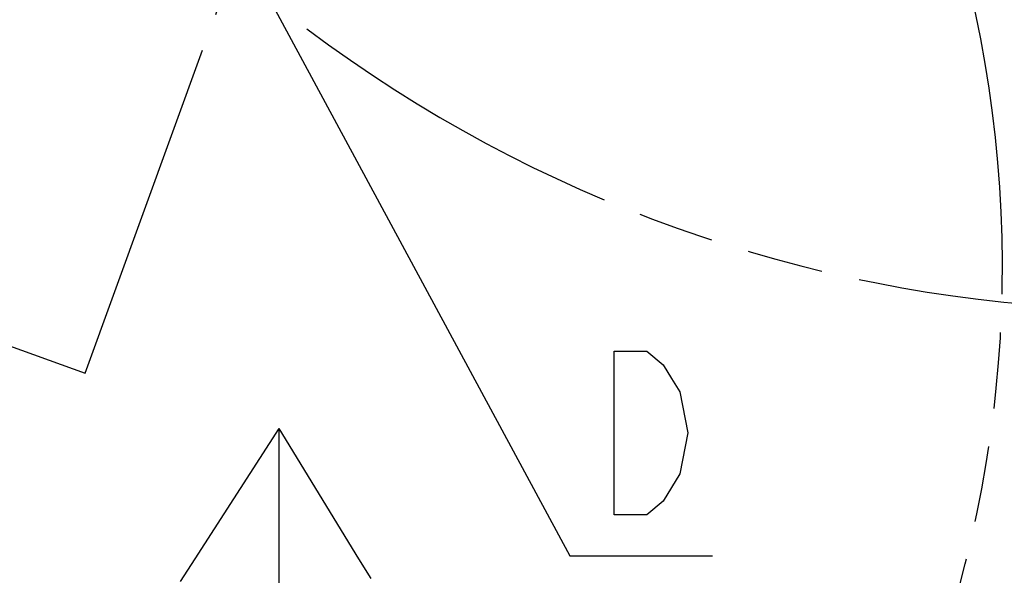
# Model space of a CAD drawing. Header units: millimetres. Extents: x 0 to 770, y -15 to 420.
# Tile 50 of 105: x 387 to 429, y 213 to 237. Entities that reach past the tile are written whole.
import ezdxf

# ---------------------------------------------------------------- set-up
doc = ezdxf.new("R2010")
doc.units = ezdxf.units.MM
doc.header["$LTSCALE"] = 32.67
doc.linetypes.add('PHANTOM', pattern=[0.8, 0.45, -0.05, 0.1, -0.05, 0.1, -0.05])
doc.layers.add('CRV2', color=7, linetype='CONTINUOUS')
doc.layers.add('DRA_ITEM', color=7, linetype='CONTINUOUS')

# ---------------------------------------------------------------- blocks, each defined once
blk = doc.blocks.new('ARROW_BL1', base_point=(397.818, 210.498))
at = {"layer": 'DRA_ITEM', "color": 5, "linetype": 'CONTINUOUS'}
for p, q in [((397.964, 219.398), (394.368, 213.83)), ((397.964, 219.398), (397.964, 204.398)), ((397.964, 219.398), (401.378, 213.83)), ((394.368, 213.83), (393.742, 212.861)), ((401.378, 213.83), (401.894, 212.988)), ((397.964, 204.398), (397.964, 203.042)), ((397.964, 203.042), (397.964, 201.599))]:
    blk.add_line(p, q, dxfattribs=at)

msp = doc.modelspace()

# ---------------------------------------------------------------- linework, layer by layer
at = {"layer": 'CRV2', "color": 4, "linetype": 'PHANTOM'}
for p, q in [((389.680383, 221.762582), (399.556348, 248.896572)), ((377.151148, 226.322851), (389.680383, 221.762582))]:
    msp.add_line(p, q, dxfattribs=at)
for centre, radius, start, end in [((385.833557, 275.563239), 109.747249, 10, 260), ((385.833557, 275.563239), 101.747249, 10, 260), ((435.073945, 284.245647), 59.747249, 233.05969962, 10), ((377.151148, 226.322851), 51.747249, 185.0685828, 55.0685828)]:
    msp.add_arc(centre, radius, start, end, dxfattribs=at)
at = {"layer": 'DRA_ITEM', "color": 2, "linetype": 'CONTINUOUS'}
for p, q in [((393.018247, 246.188396), (410.40406, 213.964797)), ((410.40406, 213.964797), (410.90406, 213.964797)), ((410.90406, 213.964797), (416.50406, 213.964797))]:
    msp.add_line(p, q, dxfattribs=at)
for points in [[(412.30405, 222.714805), (413.704069, 222.714805), (414.404078, 222.131464), (414.754047, 221.548123), (415.104051, 220.9648), (415.454056, 219.214795), (415.104051, 217.46479), (414.404078, 216.298126)], [(414.404078, 216.298126), (413.704069, 215.714803), (412.30405, 215.714803), (412.30405, 222.714805)]]:
    msp.add_lwpolyline(points, dxfattribs=at)

# ---------------------------------------------------------------- block references
msp.add_blockref('ARROW_BL1', (397.818225, 210.498469), dxfattribs=at)

doc.saveas('drawing.dxf')
